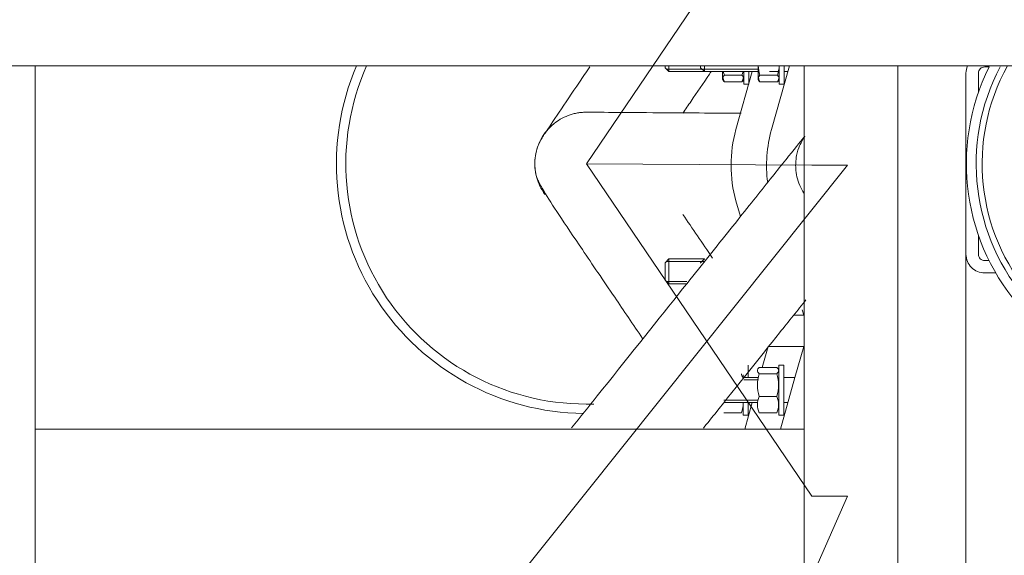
# Model space of a CAD drawing. Header units: millimetres. Extents: x -2674 to -2203, y -551 to -52.
# Tile 30 of 138: x -2397.57 to -2394.41, y -121.97 to -120.26. Entities that reach past the tile are written whole.
import ezdxf
from ezdxf.lldxf.tags import DXFTag

# ---------------------------------------------------------------- set-up
doc = ezdxf.new("R2010")
doc.units = ezdxf.units.MM
doc.layers.add('layer 1', color=7, linetype='Continuous')
tags = doc.linetypes.add('New Line23', pattern=[28.3, 19, -3.1, 3.1, -3.1]).pattern_tags.tags
tags[10:11] = [DXFTag(74, 4), DXFTag(75, 0), DXFTag(340, '0'), DXFTag(46, 1.0), DXFTag(50, 0.0), DXFTag(44, 0.0), DXFTag(45, 0.0)]
tags[8:9] = [DXFTag(74, 4), DXFTag(75, 0), DXFTag(340, '0'), DXFTag(46, 1.0), DXFTag(50, 0.0), DXFTag(44, 0.0), DXFTag(45, 0.0)]
tags[6:7] = [DXFTag(74, 4), DXFTag(75, 0), DXFTag(340, '0'), DXFTag(46, 1.0), DXFTag(50, 0.0), DXFTag(44, 0.0), DXFTag(45, 0.0)]
tags[4:5] = [DXFTag(74, 4), DXFTag(75, 0), DXFTag(340, '0'), DXFTag(46, 1.0), DXFTag(50, 0.0), DXFTag(44, 0.0), DXFTag(45, 0.0)]
tags = doc.linetypes.add('New Line24', pattern=[28.3, 19, -3.1, 3.1, -3.1]).pattern_tags.tags
tags[10:11] = [DXFTag(74, 4), DXFTag(75, 0), DXFTag(340, '0'), DXFTag(46, 1.0), DXFTag(50, 0.0), DXFTag(44, 0.0), DXFTag(45, 0.0)]
tags[8:9] = [DXFTag(74, 4), DXFTag(75, 0), DXFTag(340, '0'), DXFTag(46, 1.0), DXFTag(50, 0.0), DXFTag(44, 0.0), DXFTag(45, 0.0)]
tags[6:7] = [DXFTag(74, 4), DXFTag(75, 0), DXFTag(340, '0'), DXFTag(46, 1.0), DXFTag(50, 0.0), DXFTag(44, 0.0), DXFTag(45, 0.0)]
tags[4:5] = [DXFTag(74, 4), DXFTag(75, 0), DXFTag(340, '0'), DXFTag(46, 1.0), DXFTag(50, 0.0), DXFTag(44, 0.0), DXFTag(45, 0.0)]
tags = doc.linetypes.add('New Line25', pattern=[28.3, 19, -3.1, 3.1, -3.1]).pattern_tags.tags
tags[10:11] = [DXFTag(74, 4), DXFTag(75, 0), DXFTag(340, '0'), DXFTag(46, 1.0), DXFTag(50, 0.0), DXFTag(44, 0.0), DXFTag(45, 0.0)]
tags[8:9] = [DXFTag(74, 4), DXFTag(75, 0), DXFTag(340, '0'), DXFTag(46, 1.0), DXFTag(50, 0.0), DXFTag(44, 0.0), DXFTag(45, 0.0)]
tags[6:7] = [DXFTag(74, 4), DXFTag(75, 0), DXFTag(340, '0'), DXFTag(46, 1.0), DXFTag(50, 0.0), DXFTag(44, 0.0), DXFTag(45, 0.0)]
tags[4:5] = [DXFTag(74, 4), DXFTag(75, 0), DXFTag(340, '0'), DXFTag(46, 1.0), DXFTag(50, 0.0), DXFTag(44, 0.0), DXFTag(45, 0.0)]

msp = doc.modelspace()

# ---------------------------------------------------------------- linework, layer by layer
at = {"layer": 'layer 1', "linetype": 'New Line23', "lineweight": 9}
msp.add_open_spline([(-2398.2846, -116.2437), (-2398.2846, -116.2437), (-2398.2846, -116.2437), (-2398.2846, -116.2437), (-2398.2846, -116.2437), (-2398.2846, -116.2437), (-2394.9167, -119.654), (-2394.9167, -119.654), (-2394.9167, -119.654), (-2394.9167, -119.654), (-2394.9167, -119.654), (-2394.9167, -119.654), (-2394.9167, -119.654), (-2394.9167, -119.654), (-2395.0304, -119.654), (-2395.0304, -119.654), (-2395.0304, -119.654), (-2395.0304, -119.654), (-2395.0304, -119.654), (-2395.0304, -119.654), (-2395.0304, -119.654), (-2395.0304, -119.654), (-2395.7522, -120.719), (-2395.7522, -120.719), (-2395.7522, -120.719), (-2395.7522, -120.719), (-2395.7522, -120.719), (-2395.7522, -120.719)], degree=3, knots=[0, 0, 0, 0, 0.125, 0.125, 0.125, 0.125, 0.25, 0.25, 0.25, 0.25, 0.375, 0.375, 0.375, 0.375, 0.5, 0.5, 0.5, 0.5, 0.625, 0.625, 0.625, 0.625, 0.75, 0.75, 0.75, 0.75, 1, 1, 1, 1], dxfattribs=at)
at = {"layer": 'layer 1', "lineweight": 9}
for points in [[(-2399.8372, -120.4058), (-2399.8372, -120.4058), (-2394.2293, -120.4058), (-2394.2293, -120.4058)], [(-2397.5167, -126.0691), (-2397.5167, -126.0691), (-2397.5167, -120.4058), (-2397.5167, -120.4058)], [(-2395.5004, -120.4115), (-2395.5004, -120.4115), (-2395.5004, -120.4058), (-2395.5004, -120.4058)], [(-2395.5004, -120.4115), (-2395.5004, -120.4115), (-2395.4879, -120.424), (-2395.4879, -120.424)], [(-2395.4879, -120.4058), (-2395.4879, -120.4058), (-2395.4879, -120.424), (-2395.4879, -120.424)], [(-2395.3867, -120.4058), (-2395.3867, -120.4058), (-2395.3867, -120.4115), (-2395.3867, -120.4115)], [(-2395.3867, -120.4115), (-2395.3867, -120.4115), (-2395.3742, -120.424), (-2395.3742, -120.424)], [(-2395.3742, -120.424), (-2395.3742, -120.424), (-2395.3742, -120.4058), (-2395.3742, -120.4058)], [(-2395.2027, -120.4058), (-2395.2027, -120.4058), (-2395.2027, -120.4489), (-2395.2027, -120.4489)], [(-2395.2024, -120.4059), (-2395.2018, -120.416), (-2395.1999, -120.426), (-2395.1968, -120.4356)], [(-2395.1023, -120.4058), (-2395.1023, -120.4058), (-2395.1597, -120.6098), (-2395.1597, -120.6098)], [(-2395.1406, -120.4356), (-2395.1375, -120.426), (-2395.1356, -120.416), (-2395.135, -120.4059)], [(-2395.1347, -120.4058), (-2395.1347, -120.4058), (-2395.1347, -120.464), (-2395.1347, -120.464)], [(-2395.1187, -120.4058), (-2395.1187, -120.4058), (-2395.1187, -120.464), (-2395.1187, -120.464)], [(-2395.0552, -123.0645), (-2395.0552, -123.0645), (-2395.0552, -120.4058), (-2395.0552, -120.4058)], [(-2394.7552, -122.9045), (-2394.7552, -122.9045), (-2394.7552, -120.4058), (-2394.7552, -120.4058)], [(-2394.5325, -120.4058), (-2394.5356, -120.4131), (-2394.5372, -120.421), (-2394.5372, -120.429)], [(-2394.4772, -120.409), (-2394.4772, -120.409), (-2394.4634, -120.409), (-2394.4634, -120.409)], [(-2395.4955, -120.4164), (-2395.4955, -120.4164), (-2395.3742, -120.4164), (-2395.3742, -120.4164)], [(-2395.4879, -120.424), (-2395.4879, -120.424), (-2395.3742, -120.424), (-2395.3742, -120.424)], [(-2395.3818, -120.4164), (-2395.3818, -120.4164), (-2395.2027, -120.4164), (-2395.2027, -120.4164)], [(-2395.3742, -120.424), (-2395.3742, -120.424), (-2395.2027, -120.424), (-2395.2027, -120.424)], [(-2395.3158, -120.424), (-2395.3172, -120.4353), (-2395.3154, -120.4467), (-2395.3105, -120.457)], [(-2395.3164, -120.4489), (-2395.3164, -120.4489), (-2395.3164, -120.424), (-2395.3164, -120.424)], [(-2395.3136, -120.4241), (-2395.3128, -120.428), (-2395.3117, -120.4318), (-2395.3105, -120.4356)], [(-2395.2542, -120.4356), (-2395.2542, -120.4356), (-2395.3105, -120.4356), (-2395.3105, -120.4356)], [(-2395.2211, -120.424), (-2395.2211, -120.424), (-2395.2734, -120.6098), (-2395.2734, -120.6098)], [(-2395.2542, -120.457), (-2395.2494, -120.4467), (-2395.2476, -120.4353), (-2395.2489, -120.424)], [(-2395.2542, -120.4356), (-2395.253, -120.4318), (-2395.252, -120.428), (-2395.2512, -120.4241)], [(-2395.2484, -120.464), (-2395.2484, -120.464), (-2395.2484, -120.424), (-2395.2484, -120.424)], [(-2395.2324, -120.464), (-2395.2324, -120.464), (-2395.2324, -120.424), (-2395.2324, -120.424)], [(-2395.2021, -120.424), (-2395.2035, -120.4353), (-2395.2017, -120.4467), (-2395.1968, -120.457)], [(-2395.1406, -120.4356), (-2395.1406, -120.4356), (-2395.1968, -120.4356), (-2395.1968, -120.4356)], [(-2395.1666, -120.424), (-2395.1666, -120.424), (-2395.1347, -120.424), (-2395.1347, -120.424)], [(-2395.1406, -120.457), (-2395.1357, -120.4467), (-2395.1339, -120.4353), (-2395.1353, -120.424)], [(-2395.1187, -120.424), (-2395.1187, -120.424), (-2395.1074, -120.424), (-2395.1074, -120.424)], [(-2394.5372, -120.429), (-2394.5372, -120.429), (-2394.5372, -121.009), (-2394.5372, -121.009)], [(-2394.4972, -120.4897), (-2394.4972, -120.4897), (-2394.4972, -120.429), (-2394.4972, -120.429)], [(-2395.2542, -120.457), (-2395.2542, -120.457), (-2395.3105, -120.457), (-2395.3105, -120.457)], [(-2395.2484, -120.464), (-2395.2484, -120.464), (-2395.2324, -120.464), (-2395.2324, -120.464)], [(-2395.1406, -120.457), (-2395.1406, -120.457), (-2395.1968, -120.457), (-2395.1968, -120.457)], [(-2395.1347, -120.464), (-2395.1347, -120.464), (-2395.1187, -120.464), (-2395.1187, -120.464)], [(-2395.2734, -120.6098), (-2395.2945, -120.6845), (-2395.2945, -120.7635), (-2395.2734, -120.8382)], [(-2395.1597, -120.6098), (-2395.1752, -120.6648), (-2395.1794, -120.7224), (-2395.1719, -120.7791)], [(-2395.2734, -120.8382), (-2395.2734, -120.8382), (-2395.2592, -120.8886), (-2395.2592, -120.8886)], [(-2395.3483, -121.0212), (-2395.3811, -120.9729), (-2395.413, -120.9259), (-2395.4432, -120.8816)], [(-2394.4972, -121.009), (-2394.4972, -121.009), (-2394.4972, -120.9484), (-2394.4972, -120.9484)], [(-2394.5372, -133.719), (-2394.5372, -133.719), (-2394.5372, -121.009), (-2394.5372, -121.009)], [(-2395.4879, -121.024), (-2395.4879, -121.024), (-2395.5004, -121.0365), (-2395.5004, -121.0365)], [(-2395.5004, -121.0915), (-2395.5004, -121.0915), (-2395.5004, -121.0365), (-2395.5004, -121.0365)], [(-2395.4955, -121.0317), (-2395.4955, -121.0317), (-2395.3742, -121.0317), (-2395.3742, -121.0317)], [(-2395.4879, -121.024), (-2395.4879, -121.024), (-2395.4879, -121.104), (-2395.4879, -121.104)], [(-2395.3742, -121.024), (-2395.3742, -121.024), (-2395.4879, -121.024), (-2395.4879, -121.024)], [(-2395.3742, -121.024), (-2395.3742, -121.024), (-2395.3867, -121.0365), (-2395.3867, -121.0365)], [(-2395.3867, -121.0365), (-2395.3867, -121.0365), (-2395.3867, -121.0374), (-2395.3867, -121.0374)], [(-2395.3742, -121.0254), (-2395.3742, -121.0254), (-2395.3742, -121.024), (-2395.3742, -121.024)], [(-2394.4634, -121.029), (-2394.4634, -121.029), (-2394.4772, -121.029), (-2394.4772, -121.029)], [(-2394.4772, -121.069), (-2394.4772, -121.069), (-2394.442, -121.069), (-2394.442, -121.069)], [(-2395.5004, -121.0915), (-2395.5004, -121.0915), (-2395.4879, -121.104), (-2395.4879, -121.104)], [(-2395.4955, -121.0964), (-2395.4955, -121.0964), (-2395.4311, -121.0964), (-2395.4311, -121.0964)], [(-2395.4879, -121.104), (-2395.4879, -121.104), (-2395.4311, -121.104), (-2395.4311, -121.104)], [(-2395.0567, -121.204), (-2395.0567, -121.204), (-2395.0616, -121.1867), (-2395.0616, -121.1867)], [(-2395.0567, -121.204), (-2395.0567, -121.204), (-2395.0887, -121.204), (-2395.0887, -121.204)], [(-2395.0552, -121.204), (-2395.0552, -121.204), (-2395.0567, -121.204), (-2395.0567, -121.204)], [(-2395.1893, -121.3713), (-2395.1893, -121.3713), (-2395.1704, -121.304), (-2395.1704, -121.304)], [(-2395.1704, -121.304), (-2395.1704, -121.304), (-2395.0567, -121.304), (-2395.0567, -121.304)], [(-2395.0849, -121.404), (-2395.0849, -121.404), (-2395.0567, -121.304), (-2395.0567, -121.304)], [(-2395.0567, -121.304), (-2395.0567, -121.304), (-2395.0552, -121.304), (-2395.0552, -121.304)], [(-2395.253, -121.4039), (-2395.2538, -121.3997), (-2395.2549, -121.3957), (-2395.2562, -121.3917)], [(-2395.2343, -121.364), (-2395.2343, -121.364), (-2395.2343, -121.404), (-2395.2343, -121.404)], [(-2395.1988, -121.3917), (-2395.2065, -121.4153), (-2395.2065, -121.4408), (-2395.1988, -121.4644)], [(-2395.1988, -121.3713), (-2395.1988, -121.3713), (-2395.1425, -121.3713), (-2395.1425, -121.3713)], [(-2395.1988, -121.3917), (-2395.1988, -121.3917), (-2395.1425, -121.3917), (-2395.1425, -121.3917)], [(-2395.1425, -121.4644), (-2395.1349, -121.4408), (-2395.1349, -121.4153), (-2395.1425, -121.3917)], [(-2395.1367, -121.524), (-2395.1367, -121.524), (-2395.1367, -121.364), (-2395.1367, -121.364)], [(-2395.1207, -121.364), (-2395.1207, -121.364), (-2395.1367, -121.364), (-2395.1367, -121.364)], [(-2395.1207, -121.524), (-2395.1207, -121.524), (-2395.1207, -121.364), (-2395.1207, -121.364)], [(-2395.2503, -121.3957), (-2395.2503, -121.3957), (-2395.2503, -121.404), (-2395.2503, -121.404)], [(-2395.2013, -121.404), (-2395.2013, -121.404), (-2395.2484, -121.404), (-2395.2484, -121.404)], [(-2395.2484, -121.4117), (-2395.2484, -121.4117), (-2395.2013, -121.4117), (-2395.2013, -121.4117)], [(-2395.0849, -121.404), (-2395.0849, -121.404), (-2395.1313, -121.569), (-2395.1313, -121.569)], [(-2395.0849, -121.404), (-2395.0849, -121.404), (-2395.1207, -121.404), (-2395.1207, -121.404)], [(-2395.3122, -121.4764), (-2395.3122, -121.4764), (-2395.2034, -121.4764), (-2395.2034, -121.4764)], [(-2395.3122, -121.484), (-2395.3122, -121.484), (-2395.2034, -121.484), (-2395.2034, -121.484)], [(-2395.2562, -121.5168), (-2395.2515, -121.5065), (-2395.2496, -121.4952), (-2395.2508, -121.484)], [(-2395.2503, -121.484), (-2395.2503, -121.484), (-2395.2503, -121.524), (-2395.2503, -121.524)], [(-2395.2211, -121.484), (-2395.2211, -121.484), (-2395.245, -121.569), (-2395.245, -121.569)], [(-2395.2343, -121.4834), (-2395.2343, -121.4834), (-2395.2343, -121.524), (-2395.2343, -121.524)], [(-2395.1988, -121.4644), (-2395.2065, -121.481), (-2395.2065, -121.5002), (-2395.1988, -121.5168)], [(-2395.1988, -121.4644), (-2395.1988, -121.4644), (-2395.1425, -121.4644), (-2395.1425, -121.4644)], [(-2395.1425, -121.5168), (-2395.1349, -121.5002), (-2395.1349, -121.481), (-2395.1425, -121.4644)], [(-2395.1207, -121.484), (-2395.1207, -121.484), (-2395.1074, -121.484), (-2395.1074, -121.484)], [(-2395.3125, -121.5168), (-2395.3125, -121.5168), (-2395.2562, -121.5168), (-2395.2562, -121.5168)], [(-2395.1988, -121.5168), (-2395.1988, -121.5168), (-2395.1425, -121.5168), (-2395.1425, -121.5168)], [(-2395.2503, -121.524), (-2395.2503, -121.524), (-2395.2343, -121.524), (-2395.2343, -121.524)], [(-2395.1367, -121.524), (-2395.1367, -121.524), (-2395.1207, -121.524), (-2395.1207, -121.524)], [(-2397.5167, -121.569), (-2397.5167, -121.569), (-2395.0552, -121.569), (-2395.0552, -121.569)]]:
    msp.add_open_spline(points, degree=3, dxfattribs=at)
for points, knots in [([(-2396.4883, -120.4058), (-2396.5929, -120.6514), (-2396.568, -120.933), (-2396.422, -121.1565), (-2396.422, -121.1565), (-2396.276, -121.38), (-2396.0282, -121.516), (-2395.7613, -121.519)], [0, 0, 0, 0, 0.333333, 0.333333, 0.333333, 0.333333, 1, 1, 1, 1]), ([(-2396.4556, -120.4058), (-2396.5634, -120.6478), (-2396.5392, -120.9283), (-2396.3915, -121.1483), (-2396.3915, -121.1483), (-2396.2438, -121.3682), (-2395.9933, -121.4968), (-2395.7285, -121.4887)], [0, 0, 0, 0, 0.333333, 0.333333, 0.333333, 0.333333, 1, 1, 1, 1]), ([(-2395.7413, -120.4089), (-2395.7527, -120.4257), (-2395.7637, -120.4419), (-2395.7743, -120.4575), (-2395.7743, -120.4575), (-2395.7986, -120.4933), (-2395.8205, -120.5257), (-2395.8392, -120.5534), (-2395.8392, -120.5534), (-2395.8584, -120.582), (-2395.8742, -120.6057), (-2395.8844, -120.6211), (-2395.8844, -120.6211), (-2395.8878, -120.6262), (-2395.8906, -120.6304), (-2395.8938, -120.6357), (-2395.8938, -120.6357), (-2395.8964, -120.6399), (-2395.8992, -120.6448), (-2395.9026, -120.6519), (-2395.9026, -120.6519), (-2395.9051, -120.6571), (-2395.9078, -120.6634), (-2395.9107, -120.6733), (-2395.9107, -120.6733), (-2395.9122, -120.6783), (-2395.9138, -120.6842), (-2395.9152, -120.6931), (-2395.9152, -120.6931), (-2395.9157, -120.6963), (-2395.9162, -120.6998), (-2395.9166, -120.7041), (-2395.9166, -120.7041), (-2395.9168, -120.7074), (-2395.9171, -120.7111), (-2395.9172, -120.7156), (-2395.9172, -120.7156), (-2395.9172, -120.7174), (-2395.9172, -120.7193), (-2395.9172, -120.7214), (-2395.9172, -120.7214), (-2395.9172, -120.7234), (-2395.9171, -120.7256), (-2395.917, -120.7277), (-2395.917, -120.7277), (-2395.9166, -120.7351), (-2395.9157, -120.7426), (-2395.9143, -120.75), (-2395.9143, -120.75), (-2395.9107, -120.7687), (-2395.9039, -120.7868), (-2395.8941, -120.8032), (-2395.8941, -120.8032), (-2395.8911, -120.8083), (-2395.8878, -120.8133), (-2395.8842, -120.8181)], [0, 0, 0, 0, 0.066667, 0.066667, 0.066667, 0.066667, 0.133333, 0.133333, 0.133333, 0.133333, 0.2, 0.2, 0.2, 0.2, 0.266667, 0.266667, 0.266667, 0.266667, 0.333333, 0.333333, 0.333333, 0.333333, 0.4, 0.4, 0.4, 0.4, 0.466667, 0.466667, 0.466667, 0.466667, 0.533333, 0.533333, 0.533333, 0.533333, 0.6, 0.6, 0.6, 0.6, 0.666667, 0.666667, 0.666667, 0.666667, 0.733333, 0.733333, 0.733333, 0.733333, 0.8, 0.8, 0.8, 0.8, 0.866667, 0.866667, 0.866667, 0.866667, 1, 1, 1, 1]), ([(-2394.4634, -120.409), (-2394.5913, -120.6674), (-2394.5474, -120.9778), (-2394.3529, -121.1905), (-2394.3529, -121.1905), (-2394.1583, -121.4033), (-2393.8531, -121.4747), (-2393.5843, -121.3704), (-2393.5843, -121.3704), (-2393.3156, -121.266), (-2393.1385, -121.0073), (-2393.1385, -120.719)], [0, 0, 0, 0, 0.25, 0.25, 0.25, 0.25, 0.5, 0.5, 0.5, 0.5, 1, 1, 1, 1]), ([(-2394.4282, -120.409), (-2394.557, -120.6545), (-2394.5205, -120.9541), (-2394.3367, -121.1616), (-2394.3367, -121.1616), (-2394.1528, -121.3691), (-2393.8598, -121.4413), (-2393.6005, -121.343), (-2393.6005, -121.343), (-2393.3413, -121.2446), (-2393.1699, -120.9963), (-2393.1699, -120.719)], [0, 0, 0, 0, 0.25, 0.25, 0.25, 0.25, 0.5, 0.5, 0.5, 0.5, 1, 1, 1, 1]), ([(-2394.4048, -120.4058), (-2394.5358, -120.643), (-2394.5053, -120.9368), (-2394.3285, -121.1421), (-2394.3285, -121.1421), (-2394.1516, -121.3475), (-2393.8656, -121.4211), (-2393.6116, -121.3268), (-2393.6116, -121.3268), (-2393.3575, -121.2325), (-2393.1889, -120.99), (-2393.1889, -120.719)], [0, 0, 0, 0, 0.25, 0.25, 0.25, 0.25, 0.5, 0.5, 0.5, 0.5, 1, 1, 1, 1]), ([(-2394.4772, -120.409), (-2394.4825, -120.409), (-2394.4876, -120.4111), (-2394.4914, -120.4149), (-2394.4914, -120.4149), (-2394.4951, -120.4186), (-2394.4972, -120.4237), (-2394.4972, -120.429)], [0, 0, 0, 0, 0.333333, 0.333333, 0.333333, 0.333333, 1, 1, 1, 1]), ([(-2395.4432, -120.5572), (-2395.4347, -120.5446), (-2395.426, -120.5318), (-2395.4172, -120.5188), (-2395.4172, -120.5188), (-2395.3982, -120.4908), (-2395.3786, -120.4618), (-2395.3584, -120.4321), (-2395.3584, -120.4321), (-2395.3566, -120.4295), (-2395.3549, -120.4268), (-2395.353, -120.4241)], [0, 0, 0, 0, 0.25, 0.25, 0.25, 0.25, 0.5, 0.5, 0.5, 0.5, 1, 1, 1, 1]), ([(-2395.3105, -120.4356), (-2395.3123, -120.4373), (-2395.3137, -120.4391), (-2395.3148, -120.4409), (-2395.3148, -120.4409), (-2395.3158, -120.4427), (-2395.3163, -120.4445), (-2395.3163, -120.4463), (-2395.3163, -120.4463), (-2395.3163, -120.4472), (-2395.3162, -120.4481), (-2395.3159, -120.449), (-2395.3159, -120.449), (-2395.3157, -120.4499), (-2395.3153, -120.4508), (-2395.3148, -120.4517), (-2395.3148, -120.4517), (-2395.3138, -120.4535), (-2395.3123, -120.4553), (-2395.3105, -120.457)], [0, 0, 0, 0, 0.166667, 0.166667, 0.166667, 0.166667, 0.333333, 0.333333, 0.333333, 0.333333, 0.5, 0.5, 0.5, 0.5, 0.666667, 0.666667, 0.666667, 0.666667, 1, 1, 1, 1]), ([(-2395.2542, -120.4356), (-2395.2525, -120.4373), (-2395.251, -120.4391), (-2395.25, -120.4409), (-2395.25, -120.4409), (-2395.249, -120.4427), (-2395.2484, -120.4445), (-2395.2484, -120.4463), (-2395.2484, -120.4463), (-2395.2484, -120.4472), (-2395.2486, -120.4481), (-2395.2488, -120.449), (-2395.2488, -120.449), (-2395.2491, -120.4499), (-2395.2495, -120.4508), (-2395.25, -120.4517), (-2395.25, -120.4517), (-2395.251, -120.4535), (-2395.2525, -120.4553), (-2395.2542, -120.457)], [0, 0, 0, 0, 0.166667, 0.166667, 0.166667, 0.166667, 0.333333, 0.333333, 0.333333, 0.333333, 0.5, 0.5, 0.5, 0.5, 0.666667, 0.666667, 0.666667, 0.666667, 1, 1, 1, 1]), ([(-2395.1968, -120.4356), (-2395.1986, -120.4373), (-2395.2001, -120.4391), (-2395.2011, -120.4409), (-2395.2011, -120.4409), (-2395.2021, -120.4427), (-2395.2026, -120.4445), (-2395.2026, -120.4463), (-2395.2026, -120.4463), (-2395.2026, -120.4472), (-2395.2025, -120.4481), (-2395.2022, -120.449), (-2395.2022, -120.449), (-2395.202, -120.4499), (-2395.2016, -120.4508), (-2395.2011, -120.4517), (-2395.2011, -120.4517), (-2395.2001, -120.4535), (-2395.1986, -120.4553), (-2395.1968, -120.457)], [0, 0, 0, 0, 0.166667, 0.166667, 0.166667, 0.166667, 0.333333, 0.333333, 0.333333, 0.333333, 0.5, 0.5, 0.5, 0.5, 0.666667, 0.666667, 0.666667, 0.666667, 1, 1, 1, 1]), ([(-2395.1406, -120.4356), (-2395.1388, -120.4373), (-2395.1373, -120.4391), (-2395.1363, -120.4409), (-2395.1363, -120.4409), (-2395.1353, -120.4427), (-2395.1348, -120.4445), (-2395.1348, -120.4463), (-2395.1348, -120.4463), (-2395.1348, -120.4472), (-2395.1349, -120.4481), (-2395.1352, -120.449), (-2395.1352, -120.449), (-2395.1354, -120.4499), (-2395.1358, -120.4508), (-2395.1363, -120.4517), (-2395.1363, -120.4517), (-2395.1373, -120.4535), (-2395.1388, -120.4553), (-2395.1406, -120.457)], [0, 0, 0, 0, 0.166667, 0.166667, 0.166667, 0.166667, 0.333333, 0.333333, 0.333333, 0.333333, 0.5, 0.5, 0.5, 0.5, 0.666667, 0.666667, 0.666667, 0.666667, 1, 1, 1, 1]), ([(-2395.7448, -120.5542), (-2395.7474, -120.5541), (-2395.7501, -120.554), (-2395.753, -120.554), (-2395.753, -120.554), (-2395.7567, -120.554), (-2395.7606, -120.5542), (-2395.7647, -120.5545), (-2395.7647, -120.5545), (-2395.7687, -120.5548), (-2395.7727, -120.5553), (-2395.7768, -120.5559), (-2395.7768, -120.5559), (-2395.7792, -120.5562), (-2395.7815, -120.5566), (-2395.7838, -120.5571), (-2395.7838, -120.5571), (-2395.7886, -120.558), (-2395.7933, -120.5592), (-2395.798, -120.5605), (-2395.798, -120.5605), (-2395.8155, -120.5656), (-2395.8322, -120.5736), (-2395.8471, -120.584), (-2395.8471, -120.584), (-2395.857, -120.591), (-2395.8662, -120.5991), (-2395.8743, -120.6081), (-2395.8743, -120.6081), (-2395.881, -120.6154), (-2395.8871, -120.6234), (-2395.8923, -120.6319), (-2395.8923, -120.6319), (-2395.8986, -120.6419), (-2395.9038, -120.6527), (-2395.9077, -120.6639), (-2395.9077, -120.6639), (-2395.91, -120.6702), (-2395.9118, -120.6766), (-2395.9132, -120.6829), (-2395.9132, -120.6829), (-2395.9145, -120.6885), (-2395.9154, -120.694), (-2395.916, -120.6988), (-2395.916, -120.6988), (-2395.9166, -120.7039), (-2395.9169, -120.7082), (-2395.9171, -120.712), (-2395.9171, -120.712), (-2395.9175, -120.7215), (-2395.9171, -120.7274), (-2395.9167, -120.7321), (-2395.9167, -120.7321), (-2395.9158, -120.7427), (-2395.9148, -120.7476), (-2395.9141, -120.7511), (-2395.9141, -120.7511), (-2395.9131, -120.7556), (-2395.9127, -120.7575), (-2395.9117, -120.7603), (-2395.9117, -120.7603), (-2395.9107, -120.7632), (-2395.9092, -120.7672), (-2395.9074, -120.7713), (-2395.9074, -120.7713), (-2395.9027, -120.7821), (-2395.896, -120.794), (-2395.8877, -120.8078), (-2395.8877, -120.8078), (-2395.8753, -120.8285), (-2395.8591, -120.8536), (-2395.8403, -120.8821), (-2395.8403, -120.8821), (-2395.8183, -120.9154), (-2395.7927, -120.9532), (-2395.7649, -120.9943), (-2395.7649, -120.9943), (-2395.7331, -121.0414), (-2395.6983, -121.0928), (-2395.6616, -121.1469), (-2395.6616, -121.1469), (-2395.6327, -121.1895), (-2395.6026, -121.2339), (-2395.5721, -121.2789)], [0, 0, 0, 0, 0.045455, 0.045455, 0.045455, 0.045455, 0.090909, 0.090909, 0.090909, 0.090909, 0.136364, 0.136364, 0.136364, 0.136364, 0.181818, 0.181818, 0.181818, 0.181818, 0.227273, 0.227273, 0.227273, 0.227273, 0.272727, 0.272727, 0.272727, 0.272727, 0.318182, 0.318182, 0.318182, 0.318182, 0.363636, 0.363636, 0.363636, 0.363636, 0.409091, 0.409091, 0.409091, 0.409091, 0.454545, 0.454545, 0.454545, 0.454545, 0.5, 0.5, 0.5, 0.5, 0.545455, 0.545455, 0.545455, 0.545455, 0.590909, 0.590909, 0.590909, 0.590909, 0.636364, 0.636364, 0.636364, 0.636364, 0.681818, 0.681818, 0.681818, 0.681818, 0.727273, 0.727273, 0.727273, 0.727273, 0.772727, 0.772727, 0.772727, 0.772727, 0.818182, 0.818182, 0.818182, 0.818182, 0.863636, 0.863636, 0.863636, 0.863636, 0.909091, 0.909091, 0.909091, 0.909091, 1, 1, 1, 1]), ([(-2395.2572, -120.5574), (-2395.3001, -120.5572), (-2395.3458, -120.5568), (-2395.3916, -120.5565), (-2395.3916, -120.5565), (-2395.4495, -120.5561), (-2395.5077, -120.5557), (-2395.5593, -120.5554), (-2395.5593, -120.5554), (-2395.6126, -120.555), (-2395.6588, -120.5547), (-2395.6951, -120.5544), (-2395.6951, -120.5544), (-2395.7139, -120.5543), (-2395.73, -120.5542), (-2395.7421, -120.5542), (-2395.7421, -120.5542), (-2395.7435, -120.5542), (-2395.7449, -120.5542), (-2395.7462, -120.5542)], [0, 0, 0, 0, 0.166667, 0.166667, 0.166667, 0.166667, 0.333333, 0.333333, 0.333333, 0.333333, 0.5, 0.5, 0.5, 0.5, 0.666667, 0.666667, 0.666667, 0.666667, 1, 1, 1, 1]), ([(-2395.0553, -120.8148), (-2395.0567, -120.8126), (-2395.0582, -120.8103), (-2395.0595, -120.808), (-2395.0595, -120.808), (-2395.0693, -120.7913), (-2395.0763, -120.7717), (-2395.0796, -120.7543), (-2395.0796, -120.7543), (-2395.0813, -120.7453), (-2395.0821, -120.7368), (-2395.0823, -120.7294), (-2395.0823, -120.7294), (-2395.0825, -120.7224), (-2395.0822, -120.7163), (-2395.0818, -120.7112), (-2395.0818, -120.7112), (-2395.081, -120.7006), (-2395.0796, -120.6938), (-2395.0783, -120.6881), (-2395.0783, -120.6881), (-2395.0738, -120.6687), (-2395.071, -120.6633), (-2395.068, -120.6576), (-2395.068, -120.6576), (-2395.0638, -120.6498), (-2395.0594, -120.6414), (-2395.0566, -120.6365), (-2395.0566, -120.6365), (-2395.0531, -120.6302), (-2395.0522, -120.6293), (-2395.0555, -120.6336), (-2395.0555, -120.6336), (-2395.0612, -120.6409), (-2395.0794, -120.6634), (-2395.1048, -120.6952), (-2395.1048, -120.6952), (-2395.1289, -120.7253), (-2395.1596, -120.7637), (-2395.1966, -120.8101), (-2395.1966, -120.8101), (-2395.2316, -120.854), (-2395.2723, -120.905), (-2395.3176, -120.9617), (-2395.3176, -120.9617), (-2395.3605, -121.0155), (-2395.4075, -121.0743), (-2395.4577, -121.1373), (-2395.4577, -121.1373), (-2395.5371, -121.2367), (-2395.6246, -121.3464), (-2395.7176, -121.4629), (-2395.7176, -121.4629), (-2395.7444, -121.4965), (-2395.7717, -121.5307), (-2395.7994, -121.5654)], [0, 0, 0, 0, 0.066667, 0.066667, 0.066667, 0.066667, 0.133333, 0.133333, 0.133333, 0.133333, 0.2, 0.2, 0.2, 0.2, 0.266667, 0.266667, 0.266667, 0.266667, 0.333333, 0.333333, 0.333333, 0.333333, 0.4, 0.4, 0.4, 0.4, 0.466667, 0.466667, 0.466667, 0.466667, 0.533333, 0.533333, 0.533333, 0.533333, 0.6, 0.6, 0.6, 0.6, 0.666667, 0.666667, 0.666667, 0.666667, 0.733333, 0.733333, 0.733333, 0.733333, 0.8, 0.8, 0.8, 0.8, 0.866667, 0.866667, 0.866667, 0.866667, 1, 1, 1, 1]), ([(-2394.5372, -121.009), (-2394.5372, -121.0249), (-2394.5309, -121.0402), (-2394.5196, -121.0514), (-2394.5196, -121.0514), (-2394.5084, -121.0627), (-2394.4931, -121.069), (-2394.4772, -121.069)], [0, 0, 0, 0, 0.333333, 0.333333, 0.333333, 0.333333, 1, 1, 1, 1]), ([(-2394.4972, -121.009), (-2394.4972, -121.0143), (-2394.4951, -121.0194), (-2394.4914, -121.0232), (-2394.4914, -121.0232), (-2394.4876, -121.0269), (-2394.4825, -121.029), (-2394.4772, -121.029)], [0, 0, 0, 0, 0.333333, 0.333333, 0.333333, 0.333333, 1, 1, 1, 1]), ([(-2395.3775, -121.5658), (-2395.3654, -121.5506), (-2395.3534, -121.5356), (-2395.3416, -121.5208), (-2395.3416, -121.5208), (-2395.267, -121.4274), (-2395.1972, -121.3399), (-2395.1339, -121.2606), (-2395.1339, -121.2606), (-2395.1042, -121.2234), (-2395.076, -121.1881), (-2395.0495, -121.1548)], [0, 0, 0, 0, 0.25, 0.25, 0.25, 0.25, 0.5, 0.5, 0.5, 0.5, 1, 1, 1, 1]), ([(-2395.1988, -121.3917), (-2395.2006, -121.39), (-2395.202, -121.3883), (-2395.203, -121.3866), (-2395.203, -121.3866), (-2395.204, -121.3849), (-2395.2046, -121.3832), (-2395.2046, -121.3815), (-2395.2046, -121.3815), (-2395.2046, -121.3806), (-2395.2045, -121.3797), (-2395.2042, -121.3789), (-2395.2042, -121.3789), (-2395.2039, -121.378), (-2395.2035, -121.3772), (-2395.203, -121.3763), (-2395.203, -121.3763), (-2395.202, -121.3746), (-2395.2006, -121.3729), (-2395.1988, -121.3713)], [0, 0, 0, 0, 0.166667, 0.166667, 0.166667, 0.166667, 0.333333, 0.333333, 0.333333, 0.333333, 0.5, 0.5, 0.5, 0.5, 0.666667, 0.666667, 0.666667, 0.666667, 1, 1, 1, 1]), ([(-2395.1425, -121.3917), (-2395.1407, -121.39), (-2395.1393, -121.3883), (-2395.1383, -121.3866), (-2395.1383, -121.3866), (-2395.1373, -121.3849), (-2395.1367, -121.3832), (-2395.1367, -121.3815), (-2395.1367, -121.3815), (-2395.1367, -121.3806), (-2395.1368, -121.3797), (-2395.1371, -121.3789), (-2395.1371, -121.3789), (-2395.1374, -121.378), (-2395.1378, -121.3772), (-2395.1383, -121.3763), (-2395.1383, -121.3763), (-2395.1393, -121.3746), (-2395.1407, -121.3729), (-2395.1425, -121.3713)], [0, 0, 0, 0, 0.166667, 0.166667, 0.166667, 0.166667, 0.333333, 0.333333, 0.333333, 0.333333, 0.5, 0.5, 0.5, 0.5, 0.666667, 0.666667, 0.666667, 0.666667, 1, 1, 1, 1])]:
    msp.add_open_spline(points, degree=3, knots=knots, dxfattribs=at)
at = {"layer": 'layer 1', "linetype": 'New Line24', "lineweight": 9}
msp.add_open_spline([(-2398.2846, -124.9437), (-2398.2846, -124.9437), (-2398.2846, -124.9437), (-2398.2846, -124.9437), (-2398.2846, -124.9437), (-2398.2846, -124.9437), (-2394.9167, -120.724), (-2394.9167, -120.724), (-2394.9167, -120.724), (-2394.9167, -120.724), (-2394.9167, -120.724), (-2394.9167, -120.724), (-2394.9167, -120.724), (-2394.9167, -120.724), (-2395.0304, -120.724), (-2395.0304, -120.724), (-2395.0304, -120.724), (-2395.0304, -120.724), (-2395.0304, -120.724), (-2395.0304, -120.724), (-2395.0304, -120.724), (-2395.0304, -120.724), (-2395.7522, -120.719), (-2395.7522, -120.719), (-2395.7522, -120.719), (-2395.7522, -120.719), (-2395.7522, -120.719), (-2395.7522, -120.719)], degree=3, knots=[0, 0, 0, 0, 0.125, 0.125, 0.125, 0.125, 0.25, 0.25, 0.25, 0.25, 0.375, 0.375, 0.375, 0.375, 0.5, 0.5, 0.5, 0.5, 0.625, 0.625, 0.625, 0.625, 0.75, 0.75, 0.75, 0.75, 1, 1, 1, 1], dxfattribs=at)
at = {"layer": 'layer 1', "linetype": 'New Line25', "lineweight": 9}
msp.add_open_spline([(-2398.2846, -129.4437), (-2398.2846, -129.4437), (-2398.2846, -129.4437), (-2398.2846, -129.4437), (-2398.2846, -129.4437), (-2398.2846, -129.4437), (-2394.9167, -121.784), (-2394.9167, -121.784), (-2394.9167, -121.784), (-2394.9167, -121.784), (-2394.9167, -121.784), (-2394.9167, -121.784), (-2394.9167, -121.784), (-2394.9167, -121.784), (-2395.0304, -121.784), (-2395.0304, -121.784), (-2395.0304, -121.784), (-2395.0304, -121.784), (-2395.0304, -121.784), (-2395.0304, -121.784), (-2395.0304, -121.784), (-2395.0304, -121.784), (-2395.7522, -120.719), (-2395.7522, -120.719), (-2395.7522, -120.719), (-2395.7522, -120.719), (-2395.7522, -120.719), (-2395.7522, -120.719)], degree=3, knots=[0, 0, 0, 0, 0.125, 0.125, 0.125, 0.125, 0.25, 0.25, 0.25, 0.25, 0.375, 0.375, 0.375, 0.375, 0.5, 0.5, 0.5, 0.5, 0.625, 0.625, 0.625, 0.625, 0.75, 0.75, 0.75, 0.75, 1, 1, 1, 1], dxfattribs=at)

doc.saveas('drawing.dxf')
